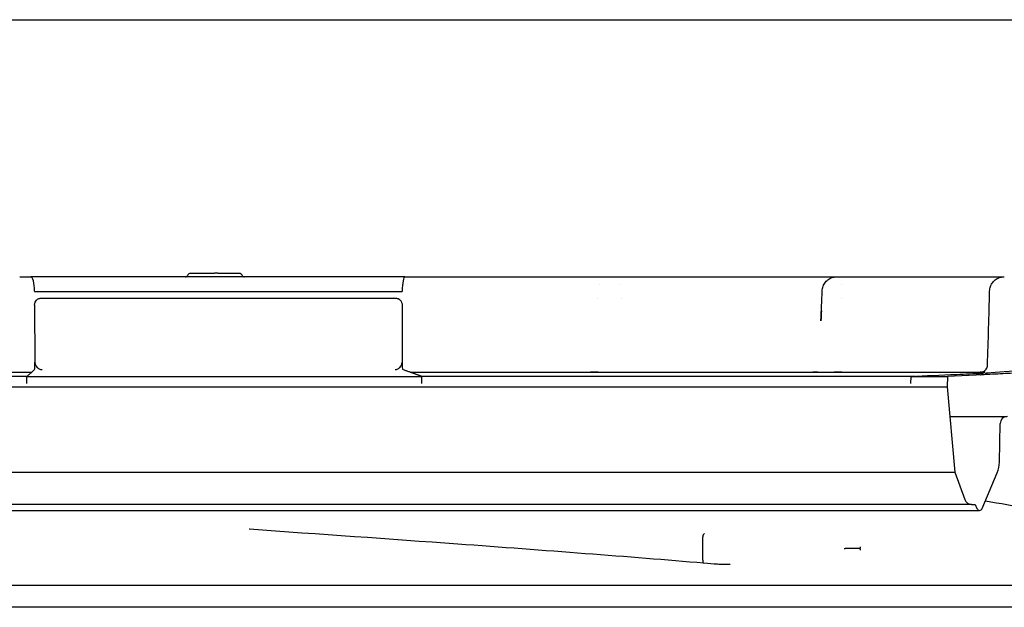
# Model space of a CAD drawing. Header units: millimetres. Extents: x -11430 to 11430, y -300 to 4365.
# Tile 13 of 16: x 1812 to 1879, y 3972 to 4012. Entities that reach past the tile are written whole.
import ezdxf

# ---------------------------------------------------------------- set-up
doc = ezdxf.new("R2010")
doc.units = ezdxf.units.MM
doc.header["$LTSCALE"] = 15
doc.layers.add('_Sichtbarkanten', color=7, linetype='Continuous', lineweight=25)

msp = doc.modelspace()

# ---------------------------------------------------------------- linework, layer by layer
at = {"layer": '_Sichtbarkanten'}
for p, q in [((1077.958, 4012.031), (2576.525, 4012.031)), ((1811.615, 3994.531), (1812.373, 3994.531)), ((1837.829, 3994.531), (1812.373, 3994.531)), ((1823.266, 3994.781), (1823.26, 3994.781)), ((1823.263, 3994.781), (1823.266, 3994.781)), ((1823.266, 3994.781), (1824.881, 3994.781)), ((1825.096, 3994.781), (1824.881, 3994.781)), ((1825.096, 3994.781), (1826.54, 3994.781)), ((1826.544, 3994.781), (1826.54, 3994.781)), ((1826.54, 3994.781), (1826.544, 3994.781)), ((1837.829, 3994.531), (1838.601, 3994.531)), ((1838.601, 3994.531), (1838.609, 3994.531)), ((1840.567, 3994.531), (1850.441, 3994.531)), ((1854.377, 3994.531), (1866.369, 3994.531)), ((1869.549, 3994.531), (1878.467, 3994.531)), ((1851.062, 3994.031), (1851.063, 3994.031)), ((1852.503, 3994.031), (1852.503, 3994.031)), ((1867.527, 3994.031), (1867.527, 3994.031)), ((1812.626, 3993.549), (1812.626, 3993.531)), ((1812.626, 3993.531), (1837.649, 3993.531)), ((1813.097, 3993.081), (1837.171, 3993.081)), ((1837.649, 3993.549), (1837.649, 3993.531)), ((1850.909, 3993.031), (1850.91, 3993.031)), ((1852.576, 3993.031), (1852.577, 3993.031)), ((1866.235, 3993.564), (1866.235, 3993.564)), ((1867.554, 3993.031), (1867.554, 3993.031)), ((1877.622, 3993.556), (1877.622, 3993.556)), ((1812.63, 3992.594), (1812.647, 3988.725)), ((1837.646, 3992.594), (1837.634, 3988.725)), ((1777.077, 3988.031), (1812.426, 3988.031)), ((1780.895, 3987.765), (1812.126, 3987.765)), ((1812.11, 3987.752), (1838.977, 3987.752)), ((1812.112, 3987.274), (1812.11, 3987.752)), ((1838.19, 3988.031), (1877.251, 3988.031)), ((1838.939, 3987.765), (1872.588, 3987.765)), ((1838.976, 3987.274), (1838.977, 3987.752)), ((1872.272, 3987.274), (1872.28, 3987.752)), ((1872.28, 3987.752), (1874.754, 3987.752)), ((1874.754, 3987.752), (1874.742, 3987.031)), ((1877.191, 3987.866), (1874.754, 3987.752)), ((1877.323, 3988.046), (1877.323, 3988.046)), ((1779.741, 3987.031), (1874.709, 3987.031)), ((1874.709, 3987.031), (1874.742, 3987.031)), ((1874.742, 3987.031), (1875.25, 3981.224)), ((1874.917, 3985.031), (1878.802, 3985.031)), ((1878.292, 3981.914), (1878.338, 3984.54)), ((1779.233, 3981.224), (1875.216, 3981.224)), ((1875.216, 3981.224), (1875.25, 3981.224)), ((1875.25, 3981.224), (1875.928, 3979.361)), ((1877.126, 3978.755), (1878.138, 3981.178)), ((1876.398, 3979.032), (1778.085, 3979.032)), ((1876.398, 3979.032), (1876.641, 3979.032)), ((1876.641, 3979.032), (1876.757, 3978.755)), ((1777.542, 3978.632), (1876.941, 3978.632)), ((1827.244, 3977.341), (1827.242, 3977.341)), ((1858.095, 3975.233), (1858.095, 3976.831)), ((1794.031, 3973.531), (1876.207, 3973.531)), ((1876.207, 3973.531), (1877.054, 3973.531)), ((1877.054, 3973.531), (1877.606, 3973.531)), ((1877.606, 3973.531), (1886.592, 3973.531)), ((1888.242, 3972.031), (1766.242, 3972.031))]:
    msp.add_line(p, q, dxfattribs=at)
for centre, radius, start, end in [((1878.838, 3984.531), 0.5, 90, 179), ((1876.292, 3981.949), 2, 337.33868, 359), ((1876.398, 3979.532), 0.5, 200, 270), ((1876.941, 3978.832), 0.2, 202.66132, 337.33868)]:
    msp.add_arc(centre, radius, start, end, dxfattribs=at)
for centre, major_axis, ratio, start_param, end_param in [((1812.373, 3993.531), (0, 1), 0.25266, 4.729842, 6.283185), ((1837.829, 3993.531), (0, 1), 0.179919, 0, 1.553343), ((1851.905, 3993.531), (0, 1), 0.973548, 0.000002, 0.001249), ((1852.109, 3993.531), (0, 1), 0.455014, 6.283165, 6.283185), ((1812.621, 3988.709), (-0.003, 0.5), 0.052344, 3.188044, 4.694247), ((1837.699, 3988.709), (0.003, 0.5), 0.130193, 1.589426, 3.09559), ((1877.326, 3987.846), (-0.006, 0.2), 0.999308, 0, 0.301583), ((1877.329, 3987.846), (-0.006, 0.2), 0.057984, 0.052597, 0.054134)]:
    msp.add_ellipse(centre, major_axis=major_axis, ratio=ratio, start_param=start_param, end_param=end_param, dxfattribs=at)
for points, knots in [([(1822.899, 3994.531), (1822.894, 3994.531), (1822.891, 3994.531), (1822.89, 3994.531), (1822.89, 3994.531), (1822.889, 3994.531), (1822.889, 3994.531), (1822.889, 3994.531), (1822.889, 3994.531), (1822.889, 3994.531), (1822.889, 3994.531), (1822.89, 3994.531), (1822.89, 3994.531), (1822.89, 3994.531), (1822.89, 3994.531), (1822.89, 3994.531), (1822.89, 3994.531), (1822.892, 3994.531), (1822.894, 3994.531), (1822.9, 3994.531), (1822.903, 3994.532), (1822.917, 3994.533), (1822.927, 3994.534), (1822.958, 3994.542), (1822.979, 3994.551), (1823.015, 3994.574), (1823.031, 3994.588), (1823.057, 3994.62), (1823.067, 3994.638), (1823.075, 3994.656)], [0, 0, 0, 0, 0.00640044, 0.00640044, 0.00799459, 0.00799459, 0.00829343, 0.00829343, 0.00834203, 0.00834203, 0.00851759, 0.00851759, 0.00855968, 0.00855968, 0.00857984, 0.00857984, 0.00863971, 0.00863971, 0.00927949, 0.00927949, 0.01030669, 0.01030669, 0.01339649, 0.01339649, 0.01985577, 0.01985577, 0.02622539, 0.02622539, 0.03221248, 0.03221248, 0.03221248, 0.03221248]), ([(1823.075, 3994.656), (1823.083, 3994.676), (1823.094, 3994.695), (1823.122, 3994.727), (1823.139, 3994.741), (1823.175, 3994.763), (1823.195, 3994.771), (1823.224, 3994.778), (1823.231, 3994.779), (1823.243, 3994.78), (1823.247, 3994.781), (1823.253, 3994.781), (1823.255, 3994.781), (1823.258, 3994.781), (1823.259, 3994.781), (1823.26, 3994.781), (1823.26, 3994.781), (1823.264, 3994.781), (1823.261, 3994.781), (1823.263, 3994.781)], [0, 0, 0, 0, 0.00643913, 0.00643913, 0.01280949, 0.01280949, 0.01918228, 0.01918228, 0.02152946, 0.02152946, 0.02271793, 0.02271793, 0.02331402, 0.02331402, 0.02361228, 0.02361228, 0.02364024, 0.02364024, 0.02488826, 0.02488826, 0.02488826, 0.02488826]), ([(1826.544, 3994.781), (1826.556, 3994.781), (1826.568, 3994.78), (1826.591, 3994.776), (1826.602, 3994.773), (1826.625, 3994.764), (1826.637, 3994.759), (1826.659, 3994.745), (1826.67, 3994.737), (1826.689, 3994.719), (1826.698, 3994.71), (1826.715, 3994.686), (1826.723, 3994.671), (1826.73, 3994.656)], [0, 0, 0, 0, 0.0035497, 0.0035497, 0.00699178, 0.00699178, 0.01091697, 0.01091697, 0.01484217, 0.01484217, 0.01876736, 0.01876736, 0.02368754, 0.02368754, 0.02368754, 0.02368754]), ([(1826.73, 3994.656), (1826.738, 3994.636), (1826.749, 3994.617), (1826.777, 3994.585), (1826.793, 3994.571), (1826.83, 3994.549), (1826.85, 3994.541), (1826.881, 3994.534), (1826.891, 3994.532), (1826.905, 3994.531), (1826.907, 3994.531), (1826.911, 3994.531), (1826.912, 3994.531), (1826.913, 3994.531), (1826.914, 3994.531), (1826.914, 3994.531), (1826.914, 3994.531), (1826.914, 3994.531), (1826.915, 3994.531), (1826.915, 3994.531), (1826.915, 3994.531), (1826.915, 3994.531), (1826.915, 3994.531), (1826.915, 3994.531), (1826.915, 3994.531), (1826.915, 3994.531), (1826.915, 3994.531), (1826.915, 3994.531), (1826.915, 3994.531), (1826.914, 3994.531), (1826.914, 3994.531), (1826.91, 3994.531), (1826.903, 3994.531), (1826.886, 3994.531), (1826.875, 3994.531), (1826.862, 3994.531)], [0, 0, 0, 0, 0.00643826, 0.00643826, 0.01280864, 0.01280864, 0.01918144, 0.01918144, 0.02233693, 0.02233693, 0.02313376, 0.02313376, 0.02343252, 0.02343252, 0.02354456, 0.02354456, 0.02358658, 0.02358658, 0.02360645, 0.02360645, 0.02364435, 0.02364435, 0.02372488, 0.02372488, 0.02382554, 0.02382554, 0.02404264, 0.02404264, 0.02499587, 0.02499587, 0.02785714, 0.02785714, 0.03648583, 0.03648583, 0.04432209, 0.04432209, 0.04432209, 0.04432209]), ([(1838.601, 3994.531), (1838.634, 3994.531), (1838.669, 3994.531), (1838.705, 3994.531), (1838.733, 3994.531), (1838.761, 3994.531), (1838.79, 3994.531), (1838.833, 3994.531), (1838.877, 3994.531), (1838.922, 3994.531), (1838.949, 3994.531), (1838.976, 3994.531), (1839.004, 3994.531), (1839.056, 3994.531), (1839.109, 3994.531), (1839.164, 3994.531), (1839.188, 3994.531), (1839.213, 3994.531), (1839.238, 3994.531), (1839.299, 3994.531), (1839.361, 3994.531), (1839.425, 3994.531), (1839.446, 3994.531), (1839.467, 3994.531), (1839.488, 3994.531), (1839.558, 3994.531), (1839.63, 3994.531), (1839.702, 3994.531), (1839.718, 3994.531), (1839.734, 3994.531), (1839.751, 3994.531)], [0.0000004, 0.0000004, 0.0000004, 0.0000004, 0.0709999, 0.0709999, 0.0709999, 0.125, 0.125, 0.125, 0.2038322, 0.2038322, 0.2038322, 0.25, 0.25, 0.25, 0.336501, 0.336501, 0.336501, 0.375, 0.375, 0.375, 0.4692399, 0.4692399, 0.4692399, 0.5, 0.5, 0.5, 0.6019237, 0.6019237, 0.6019237, 0.6247402, 0.6247402, 0.6247402, 0.6247402]), ([(1840.022, 3994.531), (1840.108, 3994.531), (1840.194, 3994.531), (1840.279, 3994.531), (1840.285, 3994.531), (1840.291, 3994.531), (1840.296, 3994.531), (1840.296, 3994.531), (1840.296, 3994.531), (1840.297, 3994.531)], [0.7500825, 0.7500825, 0.7500825, 0.7500825, 0.8673233, 0.8673233, 0.8673233, 0.875, 0.875, 0.875, 0.8751905, 0.8751905, 0.8751905, 0.8751905]), ([(1851.023, 3994.531), (1851.107, 3994.531), (1851.231, 3994.531), (1851.343, 3994.531), (1851.382, 3994.531)], [0.2915239, 0.2915239, 0.2915239, 0.2915239, 0.4285714, 0.5056441, 0.5056441, 0.5056441, 0.5056441]), ([(1851.598, 3994.531), (1851.619, 3994.531), (1851.675, 3994.531), (1851.725, 3994.531), (1851.754, 3994.531)], [0.6637893, 0.6637893, 0.6637893, 0.6637893, 0.7142857, 0.8042839, 0.8042839, 0.8042839, 0.8042839]), ([(1851.905, 3994.531), (1851.907, 3994.531), (1851.91, 3994.531), (1851.913, 3994.531), (1851.916, 3994.531), (1851.92, 3994.531), (1851.924, 3994.531), (1851.928, 3994.531), (1851.933, 3994.531), (1851.938, 3994.531), (1851.943, 3994.531), (1851.949, 3994.531), (1851.955, 3994.531), (1851.961, 3994.531), (1851.967, 3994.531), (1851.974, 3994.531), (1851.981, 3994.531), (1851.988, 3994.531), (1851.995, 3994.531), (1852.003, 3994.531), (1852.01, 3994.531), (1852.018, 3994.531), (1852.025, 3994.531), (1852.033, 3994.531), (1852.041, 3994.531), (1852.048, 3994.531), (1852.056, 3994.531), (1852.064, 3994.531), (1852.072, 3994.531), (1852.079, 3994.531), (1852.087, 3994.531), (1852.094, 3994.531), (1852.102, 3994.531), (1852.109, 3994.531)], [0, 0, 0, 0, 0.090909, 0.090909, 0.090909, 0.181818, 0.181818, 0.181818, 0.272727, 0.272727, 0.272727, 0.363636, 0.363636, 0.363636, 0.454545, 0.454545, 0.454545, 0.545455, 0.545455, 0.545455, 0.636364, 0.636364, 0.636364, 0.727273, 0.727273, 0.727273, 0.818182, 0.818182, 0.818182, 0.909091, 0.909091, 0.909091, 1, 1, 1, 1]), ([(1852.709, 3994.531), (1852.719, 3994.531), (1852.836, 3994.531), (1853.067, 3994.531), (1853.289, 3994.531), (1853.4, 3994.531)], [0.2736679, 0.2736679, 0.2736679, 0.2736679, 0.2857143, 0.4285714, 0.5708034, 0.5708034, 0.5708034, 0.5708034]), ([(1853.733, 3994.531), (1853.733, 3994.531), (1853.844, 3994.531), (1853.954, 3994.531), (1854.062, 3994.531), (1854.063, 3994.531)], [0.7142396, 0.7142396, 0.7142396, 0.7142396, 0.7142857, 0.8571429, 0.8575075, 0.8575075, 0.8575075, 0.8575075]), ([(1866.227, 3993.569), (1866.231, 3993.677), (1866.253, 3993.786), (1866.329, 3993.986), (1866.383, 3994.08), (1866.517, 3994.245), (1866.599, 3994.317), (1866.778, 3994.431), (1866.878, 3994.475), (1867.02, 3994.511), (1867.061, 3994.518), (1867.143, 3994.528), (1867.184, 3994.531), (1867.226, 3994.531)], [0, 0, 0, 0, 0.0323641, 0.0323641, 0.06421, 0.06421, 0.0960745, 0.0960745, 0.1279381, 0.1279381, 0.1402155, 0.1402155, 0.152683, 0.152683, 0.152683, 0.152683]), ([(1866.826, 3994.531), (1866.881, 3994.531), (1866.964, 3994.531), (1867.032, 3994.531), (1867.056, 3994.531)], [0.2993701, 0.2993701, 0.2993701, 0.2993701, 0.4285714, 0.5128026, 0.5128026, 0.5128026, 0.5128026]), ([(1867.162, 3994.531), (1867.172, 3994.531), (1867.183, 3994.531), (1867.193, 3994.531), (1867.195, 3994.531)], [0.66170265, 0.66170265, 0.66170265, 0.66170265, 0.71428571, 0.72812841, 0.72812841, 0.72812841, 0.72812841]), ([(1867.226, 3994.531), (1867.226, 3994.531), (1867.226, 3994.531), (1867.227, 3994.531), (1867.227, 3994.531), (1867.229, 3994.531), (1867.23, 3994.531), (1867.232, 3994.531), (1867.235, 3994.531), (1867.238, 3994.531), (1867.241, 3994.531), (1867.245, 3994.531), (1867.249, 3994.531), (1867.253, 3994.531), (1867.258, 3994.531), (1867.263, 3994.531), (1867.268, 3994.531), (1867.274, 3994.531), (1867.28, 3994.531), (1867.286, 3994.531), (1867.293, 3994.531), (1867.3, 3994.531), (1867.306, 3994.531), (1867.314, 3994.531), (1867.321, 3994.531), (1867.328, 3994.531), (1867.336, 3994.531), (1867.343, 3994.531), (1867.351, 3994.531), (1867.359, 3994.531), (1867.367, 3994.531), (1867.374, 3994.531), (1867.382, 3994.531), (1867.39, 3994.531)], [0.0332566, 0.0332566, 0.0332566, 0.0332566, 0.0909091, 0.0909091, 0.0909091, 0.1818182, 0.1818182, 0.1818182, 0.2727273, 0.2727273, 0.2727273, 0.3636364, 0.3636364, 0.3636364, 0.4545455, 0.4545455, 0.4545455, 0.5454545, 0.5454545, 0.5454545, 0.6363636, 0.6363636, 0.6363636, 0.7272727, 0.7272727, 0.7272727, 0.8181818, 0.8181818, 0.8181818, 0.9090909, 0.9090909, 0.9090909, 1, 1, 1, 1]), ([(1867.39, 3994.531), (1867.502, 3994.531), (1867.725, 3994.531), (1868.056, 3994.531), (1868.384, 3994.531), (1868.592, 3994.531), (1868.692, 3994.531)], [0, 0, 0, 0, 0.1428571, 0.2857143, 0.4285714, 0.56637, 0.56637, 0.56637, 0.56637]), ([(1869.005, 3994.531), (1869.005, 3994.531), (1869.103, 3994.531), (1869.2, 3994.531), (1869.291, 3994.531), (1869.292, 3994.531)], [0.7141471, 0.7141471, 0.7141471, 0.7141471, 0.7142857, 0.8571429, 0.8579502, 0.8579502, 0.8579502, 0.8579502]), ([(1877.622, 3993.556), (1877.625, 3993.664), (1877.646, 3993.773), (1877.719, 3993.974), (1877.773, 3994.069), (1877.904, 3994.235), (1877.985, 3994.309), (1878.162, 3994.425), (1878.262, 3994.47), (1878.406, 3994.508), (1878.448, 3994.517), (1878.535, 3994.528), (1878.578, 3994.531), (1878.622, 3994.531)], [0, 0, 0, 0, 0.0323627, 0.0323627, 0.0642085, 0.0642085, 0.0960728, 0.0960728, 0.1279363, 0.1279363, 0.1408445, 0.1408445, 0.1539743, 0.1539743, 0.1539743, 0.1539743]), ([(1812.63, 3992.594), (1812.63, 3992.627), (1812.633, 3992.66), (1812.645, 3992.726), (1812.655, 3992.76), (1812.691, 3992.848), (1812.724, 3992.898), (1812.807, 3992.984), (1812.856, 3993.019), (1812.94, 3993.056), (1812.972, 3993.065), (1813.034, 3993.078), (1813.066, 3993.081), (1813.097, 3993.081)], [-0.076634, -0.076634, -0.076634, -0.076634, -0.06673879, -0.06673879, -0.05633804, -0.05633804, -0.03804575, -0.03804575, -0.01978643, -0.01978643, -0.00964417, -0.00964417, -0.000001, -0.000001, -0.000001, -0.000001]), ([(1837.171, 3993.081), (1837.203, 3993.081), (1837.235, 3993.078), (1837.299, 3993.065), (1837.331, 3993.055), (1837.417, 3993.018), (1837.467, 3992.984), (1837.551, 3992.898), (1837.585, 3992.847), (1837.621, 3992.759), (1837.631, 3992.726), (1837.643, 3992.66), (1837.646, 3992.627), (1837.646, 3992.594)], [-0.07665019, -0.07665019, -0.07665019, -0.07665019, -0.06695301, -0.06695301, -0.0567521, -0.0567521, -0.03848474, -0.03848474, -0.02019094, -0.02019094, -0.00984488, -0.00984488, 0, 0, 0, 0]), ([(1812.648, 3988.7), (1812.648, 3988.704), (1812.648, 3988.708), (1812.647, 3988.716), (1812.647, 3988.72), (1812.647, 3988.725)], [-0.002454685, -0.002454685, -0.002454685, -0.002454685, -0.001238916, -0.001238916, 0, 0, 0, 0]), ([(1812.648, 3988.7), (1812.65, 3988.672), (1812.653, 3988.645), (1812.666, 3988.589), (1812.675, 3988.562), (1812.709, 3988.478), (1812.742, 3988.427), (1812.827, 3988.333), (1812.881, 3988.293), (1813.004, 3988.231), (1813.075, 3988.213), (1813.147, 3988.209), (1813.148, 3988.209), (1813.149, 3988.209)], [0.00001327, 0.00001327, 0.00001327, 0.00001327, 0.00834114, 0.00834114, 0.01722911, 0.01722911, 0.03643082, 0.03643082, 0.05920891, 0.05920891, 0.08582684, 0.08582684, 0.08620556, 0.08620556, 0.08620556, 0.08620556]), ([(1837.16, 3988.209), (1837.161, 3988.209), (1837.162, 3988.209), (1837.23, 3988.213), (1837.297, 3988.231), (1837.413, 3988.293), (1837.464, 3988.333), (1837.544, 3988.427), (1837.575, 3988.478), (1837.608, 3988.562), (1837.616, 3988.589), (1837.628, 3988.645), (1837.632, 3988.672), (1837.634, 3988.7)], [-0.00038172, -0.00038172, -0.00038172, -0.00038172, 0, 0, 0.02682881, 0.02682881, 0.0497877, 0.0497877, 0.06914169, 0.06914169, 0.07810016, 0.07810016, 0.08649247, 0.08649247, 0.08649247, 0.08649247]), ([(1837.634, 3988.725), (1837.634, 3988.72), (1837.634, 3988.716), (1837.634, 3988.708), (1837.634, 3988.704), (1837.634, 3988.7)], [-0.002508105, -0.002508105, -0.002508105, -0.002508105, -0.001265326, -0.001265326, -0.000051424, -0.000051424, -0.000051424, -0.000051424]), ([(1877.105, 3988.031), (1877.031, 3988.031), (1876.984, 3988.031), (1876.984, 3988.031), (1876.984, 3988.031), (1876.985, 3988.031), (1876.995, 3988.031), (1877.02, 3988.033), (1877.032, 3988.034), (1877.07, 3988.039), (1877.097, 3988.044), (1877.175, 3988.068), (1877.224, 3988.092), (1877.311, 3988.153), (1877.35, 3988.191), (1877.413, 3988.277), (1877.438, 3988.325), (1877.469, 3988.42), (1877.477, 3988.467), (1877.479, 3988.515)], [0, 0, 0, 0, 0.067021, 0.067021, 0.0705859, 0.0705859, 0.0747527, 0.0747527, 0.0782396, 0.0782396, 0.0864775, 0.0864775, 0.1024531, 0.1024531, 0.1183834, 0.1183834, 0.1343164, 0.1343164, 0.1484467, 0.1484467, 0.1484467, 0.1484467]), ([(1886.016, 3988.279), (1885.717, 3988.265), (1885.421, 3988.251), (1885.135, 3988.238), (1884.85, 3988.224), (1884.574, 3988.211), (1884.288, 3988.198), (1884.002, 3988.185), (1883.706, 3988.171), (1883.389, 3988.156), (1883.073, 3988.141), (1882.737, 3988.125), (1882.387, 3988.109), (1882.038, 3988.093), (1881.675, 3988.076), (1881.299, 3988.058), (1880.923, 3988.04), (1880.532, 3988.022), (1880.125, 3988.003), (1879.719, 3987.984), (1879.295, 3987.964), (1878.853, 3987.944), (1878.41, 3987.923), (1877.948, 3987.901), (1877.467, 3987.879)], [0, 0, 0, 0, 0.125, 0.125, 0.125, 0.25, 0.25, 0.25, 0.375, 0.375, 0.375, 0.5, 0.5, 0.5, 0.625, 0.625, 0.625, 0.75, 0.75, 0.75, 0.875, 0.875, 0.875, 1, 1, 1, 1]), ([(1872.28, 3987.752), (1873.256, 3987.794), (1874.84, 3987.864), (1876.553, 3987.939), (1877.166, 3987.966)], [0, 0, 0, 0, 0.3333333, 0.5111757, 0.5111757, 0.5111757, 0.5111757]), ([(1877.009, 3987.865), (1877.009, 3987.865), (1877.009, 3987.865), (1877.01, 3987.865), (1877.01, 3987.865), (1877.013, 3987.865), (1877.014, 3987.865), (1877.017, 3987.866), (1877.019, 3987.866), (1877.023, 3987.867), (1877.025, 3987.867), (1877.03, 3987.868), (1877.033, 3987.869), (1877.043, 3987.871), (1877.049, 3987.873), (1877.069, 3987.879), (1877.082, 3987.885), (1877.111, 3987.903), (1877.128, 3987.917), (1877.147, 3987.939), (1877.153, 3987.947), (1877.158, 3987.955)], [0.04523608, 0.04523608, 0.04523608, 0.04523608, 0.04605752, 0.04605752, 0.04729039, 0.04729039, 0.04800715, 0.04800715, 0.04874863, 0.04874863, 0.04941452, 0.04941452, 0.05043521, 0.05043521, 0.0524268, 0.0524268, 0.05666365, 0.05666365, 0.06281869, 0.06281869, 0.06567403, 0.06567403, 0.06567403, 0.06567403]), ([(1877.158, 3987.955), (1877.158, 3987.955), (1877.158, 3987.955), (1877.158, 3987.955), (1877.158, 3987.955), (1877.159, 3987.956), (1877.16, 3987.958), (1877.162, 3987.96), (1877.163, 3987.962), (1877.167, 3987.968), (1877.171, 3987.972), (1877.186, 3987.99), (1877.2, 3988.002), (1877.215, 3988.012)], [0, 0, 0, 0, 0.000010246, 0.000010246, 0.000030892, 0.000030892, 0.000471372, 0.000471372, 0.001058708, 0.001058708, 0.002625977, 0.002625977, 0.008042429, 0.008042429, 0.008042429, 0.008042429]), ([(1877.158, 3987.955), (1877.17, 3987.973), (1877.185, 3987.989), (1877.206, 3988.006), (1877.21, 3988.009), (1877.215, 3988.012)], [0, 0, 0, 0, 0.006443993, 0.006443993, 0.008039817, 0.008039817, 0.008039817, 0.008039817]), ([(1877.409, 3987.959), (1877.377, 3987.938), (1877.34, 3987.91), (1877.266, 3987.879), (1877.231, 3987.868), (1877.191, 3987.866)], [-0.03406923, -0.03406923, -0.03406923, -0.03406923, -0.01212984, -0.01212984, -0.00000091, -0.00000091, -0.00000091, -0.00000091]), ([(1877.467, 3987.879), (1877.442, 3987.877), (1877.417, 3987.876), (1877.394, 3987.875), (1877.371, 3987.874), (1877.349, 3987.873), (1877.327, 3987.872), (1877.306, 3987.871), (1877.287, 3987.87), (1877.268, 3987.869), (1877.25, 3987.869), (1877.234, 3987.868), (1877.22, 3987.867), (1877.209, 3987.867), (1877.199, 3987.866), (1877.191, 3987.866)], [0, 0, 0, 0, 0.1428571, 0.1428571, 0.1428571, 0.2857143, 0.2857143, 0.2857143, 0.4285714, 0.4285714, 0.4285714, 0.5714286, 0.5714286, 0.5714286, 0.6791821, 0.6791821, 0.6791821, 0.6791821]), ([(1877.217, 3988.01), (1877.217, 3988.011), (1877.218, 3988.011), (1877.238, 3988.024), (1877.258, 3988.033), (1877.286, 3988.041), (1877.293, 3988.042), (1877.303, 3988.044), (1877.305, 3988.044), (1877.308, 3988.044), (1877.309, 3988.044), (1877.314, 3988.045), (1877.318, 3988.045), (1877.322, 3988.045), (1877.322, 3988.045), (1877.323, 3988.045), (1877.323, 3988.045), (1877.323, 3988.045)], [0.00777433, 0.00777433, 0.00777433, 0.00777433, 0.00810844, 0.00810844, 0.01467807, 0.01467807, 0.01684168, 0.01684168, 0.01756198, 0.01756198, 0.01780204, 0.01780204, 0.01900287, 0.01900287, 0.01905913, 0.01905913, 0.01907413, 0.01907413, 0.01907413, 0.01907413]), ([(1877.471, 3987.98), (1877.468, 3987.98), (1877.465, 3987.98), (1877.456, 3987.978), (1877.449, 3987.977), (1877.43, 3987.971), (1877.419, 3987.966), (1877.409, 3987.959)], [-0.006843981, -0.006843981, -0.006843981, -0.006843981, -0.006058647, -0.006058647, -0.003943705, -0.003943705, -0.000289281, -0.000289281, -0.000289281, -0.000289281]), ([(1883.492, 3977.542), (1883.492, 3977.677), (1882.402, 3978.302), (1879.279, 3978.929), (1878.366, 3979.088), (1877.331, 3979.246)], [0, 0, 0, 0, 2.014288, 2.014288, 2.68814, 2.68814, 2.68814, 2.68814]), ([(1858.181, 3975.033), (1853.071, 3975.464), (1847.336, 3975.9), (1836.81, 3976.667), (1832.008, 3977.005), (1827.244, 3977.341)], [0, 0, 0, 0, 1.837931, 1.837931, 3.270722, 3.270722, 3.270722, 3.270722]), ([(1858.209, 3977.031), (1858.209, 3977.031), (1858.208, 3977.031), (1858.207, 3977.031), (1858.19, 3977.032), (1858.156, 3977.005), (1858.144, 3976.99), (1858.123, 3976.954), (1858.114, 3976.932), (1858.101, 3976.884), (1858.097, 3976.858), (1858.095, 3976.831)], [-0.03878437, -0.03878437, -0.03878437, -0.03878437, -0.03649712, -0.03649712, -0.02335251, -0.02335251, -0.01563134, -0.01563134, -0.00791279, -0.00791279, 0, 0, 0, 0]), ([(1867.852, 3976.024), (1867.83, 3976.024), (1867.809, 3976.024), (1867.784, 3976.023), (1867.748, 3976.023), (1867.731, 3976.023), (1867.729, 3976.023), (1867.721, 3976.023)], [0, 0, 0, 0, 0.00865382, 0.00865382, 0.01010713, 0.01010713, 0.01070534, 0.01070534, 0.01070534, 0.01070534]), ([(1867.905, 3976.025), (1867.896, 3976.025), (1867.888, 3976.025), (1867.879, 3976.024), (1867.87, 3976.024), (1867.861, 3976.024), (1867.852, 3976.024)], [0.0000001, 0.0000001, 0.0000001, 0.0000001, 0.5, 0.5, 0.5, 1, 1, 1, 1]), ([(1868.808, 3976.104), (1868.808, 3976.096), (1868.806, 3976.087), (1868.803, 3976.071), (1868.801, 3976.064), (1868.798, 3976.049), (1868.795, 3976.042), (1868.793, 3976.034)], [-0.009695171, -0.009695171, -0.009695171, -0.009695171, -0.005329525, -0.005329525, -0.002615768, -0.002615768, 0, 0, 0, 0]), ([(1868.793, 3976.034), (1868.798, 3976.02), (1868.802, 3976.007), (1868.807, 3975.984), (1868.808, 3975.975), (1868.809, 3975.967)], [-0.00958908, -0.00958908, -0.00958908, -0.00958908, -0.004216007, -0.004216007, -0.000001, -0.000001, -0.000001, -0.000001]), ([(1868.809, 3976.139), (1868.809, 3976.139), (1868.809, 3976.139), (1868.809, 3976.135), (1868.81, 3976.131), (1868.81, 3976.119), (1868.809, 3976.112), (1868.808, 3976.104)], [-0.009936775, -0.009936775, -0.009936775, -0.009936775, -0.009778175, -0.009778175, -0.00463439, -0.00463439, -0.000000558, -0.000000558, -0.000000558, -0.000000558]), ([(1868.809, 3975.967), (1868.81, 3975.958), (1868.811, 3975.951), (1868.811, 3975.937), (1868.811, 3975.932), (1868.81, 3975.928), (1868.81, 3975.928), (1868.81, 3975.928)], [-0.007926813, -0.007926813, -0.007926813, -0.007926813, -0.004405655, -0.004405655, 0, 0, 0.000157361, 0.000157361, 0.000157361, 0.000157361]), ([(1858.095, 3975.232), (1858.094, 3975.205), (1858.095, 3975.179), (1858.102, 3975.131), (1858.108, 3975.109), (1858.125, 3975.073), (1858.135, 3975.059), (1858.158, 3975.038), (1858.17, 3975.034), (1858.181, 3975.033)], [-0.02651234, -0.02651234, -0.02651234, -0.02651234, -0.01993566, -0.01993566, -0.01356991, -0.01356991, -0.00719738, -0.00719738, -0.00073267, -0.00073267, -0.00073267, -0.00073267])]:
    msp.add_open_spline(points, degree=3, knots=knots, dxfattribs=at)
for points in [[(1839.001, 3994.531), (1839.077, 3994.531), (1839.158, 3994.531), (1839.241, 3994.531)], [(1839.751, 3994.531), (1839.84, 3994.531), (1839.931, 3994.531), (1840.022, 3994.531)], [(1840.297, 3994.531), (1840.387, 3994.531), (1840.478, 3994.531), (1840.567, 3994.531)], [(1850.441, 3994.531), (1850.544, 3994.531), (1850.643, 3994.531), (1850.738, 3994.531)], [(1850.738, 3994.531), (1850.837, 3994.531), (1850.933, 3994.531), (1851.023, 3994.531)], [(1851.382, 3994.531), (1851.461, 3994.531), (1851.533, 3994.531), (1851.598, 3994.531)], [(1851.754, 3994.531), (1851.817, 3994.531), (1851.859, 3994.531), (1851.904, 3994.532)], [(1852.109, 3994.531), (1852.298, 3994.531), (1852.502, 3994.531), (1852.709, 3994.531)], [(1853.4, 3994.531), (1853.511, 3994.531), (1853.623, 3994.531), (1853.733, 3994.531)], [(1854.063, 3994.531), (1854.17, 3994.531), (1854.276, 3994.531), (1854.377, 3994.531)], [(1866.369, 3994.531), (1866.453, 3994.531), (1866.531, 3994.531), (1866.603, 3994.531)], [(1866.603, 3994.531), (1866.685, 3994.531), (1866.759, 3994.531), (1866.826, 3994.531)], [(1867.056, 3994.531), (1867.099, 3994.531), (1867.134, 3994.531), (1867.162, 3994.531)], [(1867.221, 3994.531), (1867.223, 3994.531), (1867.225, 3994.531), (1867.226, 3994.531)], [(1867.39, 3994.531), (1867.613, 3994.531), (1867.842, 3994.531), (1868.066, 3994.531)], [(1868.692, 3994.531), (1868.799, 3994.531), (1868.904, 3994.531), (1869.005, 3994.531)], [(1869.292, 3994.531), (1869.382, 3994.531), (1869.468, 3994.531), (1869.549, 3994.531)], [(1878.467, 3994.531), (1878.518, 3994.531), (1878.564, 3994.531), (1878.604, 3994.531)], [(1866.144, 3991.541), (1866.174, 3992.216), (1866.201, 3992.892), (1866.227, 3993.568)], [(1866.227, 3993.569), (1866.227, 3993.569), (1866.227, 3993.569), (1866.227, 3993.569)], [(1877.479, 3988.515), (1877.534, 3990.194), (1877.58, 3991.875), (1877.622, 3993.556)], [(1866.173, 3992.214), (1866.163, 3991.99), (1866.153, 3991.766), (1866.143, 3991.542)], [(1812.11, 3987.752), (1812.159, 3987.794), (1812.262, 3987.885), (1812.432, 3988.036), (1812.559, 3988.15), (1812.625, 3988.209)], [(1850.983, 3988.031), (1850.785, 3988.031), (1850.608, 3988.031), (1850.466, 3988.031)], [(1865.939, 3988.031), (1865.79, 3988.031), (1865.675, 3988.031), (1865.598, 3988.031)], [(1867.571, 3988.031), (1867.396, 3988.031), (1867.222, 3988.031), (1867.054, 3988.031)], [(1877.158, 3987.955), (1877.158, 3987.955), (1877.158, 3987.955), (1877.158, 3987.955)], [(1879.968, 3988.123), (1879.048, 3988.094), (1878.133, 3988.043), (1877.471, 3987.98)], [(1868.793, 3976.034), (1868.729, 3976.034), (1868.596, 3976.032), (1868.383, 3976.03), (1868.154, 3976.027), (1867.99, 3976.026), (1867.905, 3976.025)], [(1859.109, 3974.959), (1858.801, 3974.984), (1858.492, 3975.008), (1858.181, 3975.033)], [(1859.419, 3974.946), (1859.315, 3974.946), (1859.212, 3974.951), (1859.109, 3974.959)], [(1859.969, 3974.946), (1859.785, 3974.946), (1859.602, 3974.946), (1859.419, 3974.946)]]:
    msp.add_open_spline(points, degree=3, dxfattribs=at)
msp.add_rational_spline([(1838.977, 3987.752), (1838.395, 3987.956), (1837.693, 3988.209)], [1.21561557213, 1.13881668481, 1.05643602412], degree=2, dxfattribs=at)

doc.saveas('drawing.dxf')
